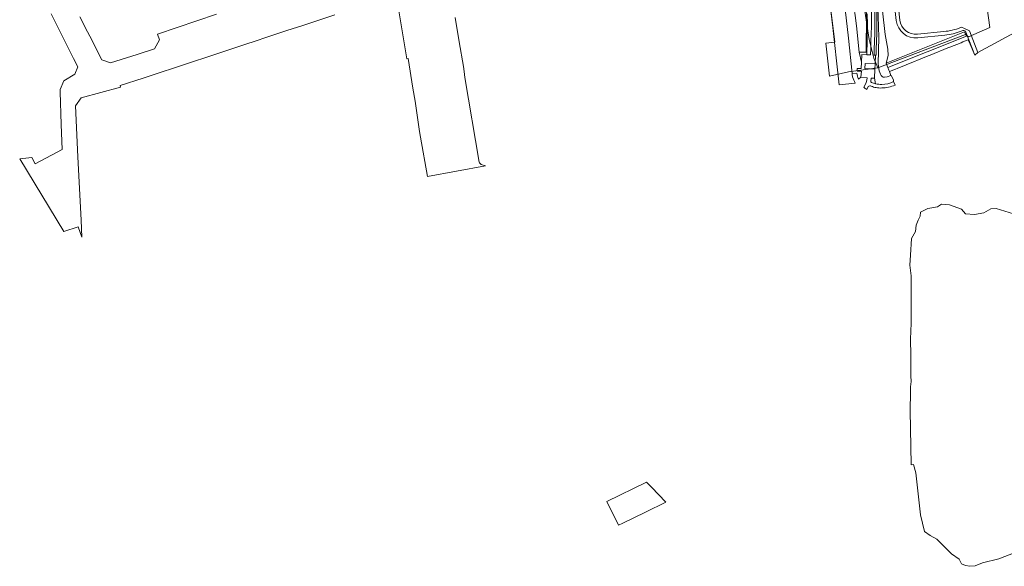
# Model space of a CAD drawing. Header units: metres. Extents: x 237319 to 238937, y 510065 to 511489.
# Tile 2 of 176: x 237779 to 238179, y 510213 to 510435. Entities that reach past the tile are written whole.
import ezdxf

# ---------------------------------------------------------------- set-up
doc = ezdxf.new("R2010")
doc.units = ezdxf.units.M
for name, color, linetype, lineweight in [('B-WE-FV-GELEIDING_WILDRASTER-G', 252, 'Continuous', 18), ('B-WE-GR-GRAS-GV', 252, 'Continuous', 13), ('B-WE-GR-GROENVOORZIENING-GV', 252, 'Continuous', 18), ('B-WE-KG-GRENS_PERCEEL-GV', 252, 'Continuous', 18), ('B-WE-OG-TERREIN_BEGROEID-GV', 252, 'Continuous', 18), ('B-WE-OG-WATER-GV', 252, 'Continuous', 18), ('B-WE-OG-WEG-GV', 252, 'Continuous', 18), ('B-WE-VH-GESLOTENVERHARDING-GV', 252, 'Continuous', 18), ('B-WE-VH-OPENVERHARDING-GV', 252, 'Continuous', 18)]:
    doc.layers.add(name, color=color, linetype=linetype, lineweight=lineweight)

# ---------------------------------------------------------------- blocks, each defined once
blk = doc.blocks.new('brk-2025')
at = {"layer": 'B-WE-KG-GRENS_PERCEEL-GV', "flags": 128}
for points in [[(237791.874, 510437.361), (237794.032, 510433.027), (237796.994, 510427.15), (237800.977, 510419.249), (237802.755, 510415.917), (237801.473, 510412.835), (237797.043, 510410.185), (237795.523, 510406.625), (237795.553, 510405.655), (237796.012, 510392.447), (237796.132, 510389.027), (237796.252, 510385.608), (237796.362, 510382.278), (237785.388, 510376.411), (237783.983, 510379.006), (237779.093, 510378.496), (237797.051, 510348.952), (237802.87, 510350.913), (237804.35, 510346.594), (237804.08, 510353.622), (237802.799, 510379.259), (237801.832, 510399.994), (237804.082, 510403.226), (237820.122, 510407.658), (237819.964, 510408.251), (237829.252, 510411.313), (237835.83, 510413.481), (237842.388, 510415.643), (237848.936, 510417.801), (237855.524, 510419.972), (237862.091, 510422.137), (237872.608, 510425.604), (237873.183, 510425.794), (237881.19, 510428.434), (237887.692, 510430.577), (237894.204, 510432.724), (237900.715, 510434.87), (237907.226, 510437.016)], [(237932.101, 510445.215), (237936.556, 510419.142), (237937.056, 510419.302), (237938.985, 510407.224), (237939.845, 510401.905), (237941.687, 510389.551), (237942.024, 510387.257), (237944.913, 510371.239), (237968.422, 510375.681), (237966.652, 510376.212), (237966.102, 510376.801), (237965.93, 510377.081), (237960.01, 510411.528), (237959.823, 510413.983), (237959.48, 510416.015), (237957.786, 510426.066), (237956.119, 510435.959)], [(238106.887, 510455.39), (238110.5, 510425.942), (238106.889, 510425.517), (238108.38, 510412.059), (238116.016, 510413.857), (238127.964, 510415.417), (238126.36, 510419.4), (238124.46, 510427.02), (238122.38, 510440.26)], [(238122.38, 510440.26), (238124.46, 510427.02), (238126.36, 510419.4), (238127.964, 510415.417), (238163.656, 510428.948), (238164.837, 510428.005), (238173.484, 510431.915), (238168.095, 510471.217)], [(237859.146, 510437.215), (237835.091, 510429.151), (237835.921, 510426.818), (237833.871, 510423.228), (237826.842, 510420.917), (237815.992, 510417.426), (237812.522, 510418.716), (237809.829, 510423.987), (237808.543, 510426.504), (237806.705, 510430.06), (237803.573, 510436.12)]]:
    blk.add_lwpolyline(points, dxfattribs=at)
blk.add_lwpolyline([(238041.845, 510239.016), (238035.957, 510245.128), (238033.949, 510247.05), (238017.824, 510239.297), (238022.56, 510229.577), (238024.269, 510230.4), (238033.533, 510234.921)], close=True, dxfattribs=at)
blk = doc.blocks.new('bgt-2025')
at = {"layer": 'B-WE-GR-GRAS-GV', "flags": 128}
for points in [[(238161.543, 510431.794), (238161.986, 510431.968), (238163.266, 510431.408), (238165.225, 510430.552), (238168.663, 510421.753), (238185.154, 510430.65)], [(238129.851, 510438.656), (238130.92, 510428.985), (238132.025, 510422.978), (238132.152, 510420.496), (238131.438, 510417.334), (238163.29, 510430.148), (238164.094, 510428.357), (238132.083, 510415.564), (238132.48, 510414.475), (238132.682, 510413.966), (238135.123, 510414.946), (238135.866, 510415.244), (238143.147, 510418.167), (238143.89, 510418.465), (238148.488, 510420.311), (238149.231, 510420.609), (238156.504, 510423.529), (238157.246, 510423.827), (238161.865, 510425.681), (238162.607, 510425.979), (238164.681, 510426.812), (238165.584, 510425.11), (238167.363, 510420.594), (238167.493, 510420.655), (238163.829, 510430.005)], [(238130.767, 510411.607), (238131.804, 510411.756), (238133.34, 510412.311), (238132.682, 510413.966), (238132.48, 510414.475), (238132.083, 510415.564), (238131.438, 510417.334), (238132.152, 510420.496), (238132.025, 510422.978), (238130.92, 510428.985), (238129.851, 510438.656)], [(238131.661, 510481.652), (238135.546, 510447.577), (238136.996, 510434.854)], [(238136.996, 510434.854), (238135.546, 510447.577), (238131.661, 510481.652)], [(238135.506, 510434.684), (238130.171, 510481.482)], [(238130.171, 510481.482), (238135.506, 510434.684)], [(238124.889, 510460.278), (238125.858, 510458.159), (238126.266, 510455.264), (238127.664, 510445.687), (238128.18, 510436.465), (238128.354, 510427.829), (238128.126, 510417.136), (238128.537, 510414.263), (238129.119, 510412.844)], [(238144.097, 510429.122), (238154.89, 510430.193)], [(238154.89, 510430.193), (238144.097, 510429.122)], [(238163.829, 510430.005), (238167.493, 510420.655), (238168.663, 510421.753), (238165.225, 510430.552), (238163.266, 510431.408), (238161.986, 510431.968), (238161.543, 510431.794)], [(238162.533, 510430.571), (238161.897, 510430.322)], [(238161.897, 510430.322), (238162.533, 510430.571)], [(238155.244, 510428.721), (238144.245, 510427.629)], [(238144.245, 510427.629), (238155.244, 510428.721)]]:
    blk.add_lwpolyline(points, dxfattribs=at)
at = {"layer": 'B-WE-GR-GRAS-GV'}
for points in [[(238144.245, 510427.629, -0.4100259), (238135.506, 510434.684)], [(238135.506, 510434.684, 0.4100259), (238144.245, 510427.629)], [(238136.996, 510434.854, 0.4099732), (238144.097, 510429.122)], [(238144.097, 510429.122, -0.4099732), (238136.996, 510434.854)], [(238154.89, 510430.193, 0.0686575), (238161.543, 510431.794)], [(238161.543, 510431.794, -0.0686575), (238154.89, 510430.193)], [(238161.897, 510430.322, -0.0687259), (238155.244, 510428.721)], [(238155.244, 510428.721, 0.0687259), (238161.897, 510430.322)], [(238163.829, 510430.005, 0.4148519), (238162.533, 510430.571)], [(238162.533, 510430.571, -0.4148519), (238163.829, 510430.005)], [(238129.119, 510412.844, 0.3649424), (238130.767, 510411.607)]]:
    blk.add_lwpolyline(points, format="xyb", dxfattribs=at)
at = {"layer": 'B-WE-GR-GROENVOORZIENING-GV', "flags": 128}
blk.add_lwpolyline([(238123.337, 510437.407), (238123.208, 510421.854), (238120.37, 510421.841), (238121.414, 510417.744), (238121.539, 510420.904), (238123.553, 510420.767), (238123.753, 510433.076), (238123.66, 510437.392)], dxfattribs=at)
at = {"layer": 'B-WE-OG-TERREIN_BEGROEID-GV', "flags": 128}
for points in [[(238111.928, 510495.422), (238113.583, 510477.517), (238115.156, 510461.951), (238117.58, 510444.94), (238118.763, 510436.751), (238119.374, 510432.52), (238120.37, 510421.841), (238123.208, 510421.854), (238123.337, 510437.407), (238121.959, 510447.105), (238119.516, 510459.572), (238117.883, 510472.491), (238115.112, 510494.745)], [(238120.143, 510410.865), (238121.127, 510411.713), (238121.333, 510414.124), (238119.645, 510414.17), (238119.647, 510415.245), (238121.273, 510415.256), (238121.414, 510417.744), (238120.37, 510421.841), (238119.374, 510432.52), (238118.763, 510436.751), (238117.58, 510444.94), (238115.156, 510461.951), (238113.583, 510477.517), (238111.928, 510495.422)], [(238109.507, 510489.884), (238110.98, 510475.24), (238112.02, 510464.78), (238113.42, 510451.26), (238116.06, 510427.52), (238117.487, 510413.09), (238119.426, 510413.338)]]:
    blk.add_lwpolyline(points, dxfattribs=at)
at = {"layer": 'B-WE-OG-TERREIN_BEGROEID-GV'}
blk.add_lwpolyline([(238119.426, 510413.338, 0.0619375), (238120.143, 510410.865)], format="xyb", dxfattribs=at)
at = {"layer": 'B-WE-OG-WEG-GV', "flags": 128}
for points in [[(238129.119, 510412.844), (238128.537, 510414.263), (238128.126, 510417.136), (238128.354, 510427.829), (238128.18, 510436.465), (238127.664, 510445.687), (238126.266, 510455.264), (238125.858, 510458.159), (238124.889, 510460.278), (238122.441, 510483.311), (238120.603, 510506.024), (238119.592, 510529.803), (238119.589, 510552.741), (238120.201, 510577.139), (238121.414, 510602.516), (238123.242, 510628.725), (238122.784, 510628.746), (238122.317, 510623.764), (238121.519, 510613.375)], [(238127.516, 510429.425), (238127.344, 510423.045), (238127.258, 510420.609), (238127.034, 510420.617), (238126.881, 510417.027), (238126.791, 510414.956), (238126.602, 510411.286), (238127.103, 510409.004)], [(238134.408, 510409.854), (238134.378, 510410.408), (238133.593, 510412.265), (238133.34, 510412.311), (238131.804, 510411.756), (238130.767, 510411.607)]]:
    blk.add_lwpolyline(points, dxfattribs=at)
at = {"layer": 'B-WE-OG-WEG-GV'}
for points in [[(238126.625, 510449.563, -0.0449398), (238127.516, 510429.425)], [(238130.767, 510411.607, -0.3649424), (238129.119, 510412.844)], [(238129.64, 510408.731, 0.1134919), (238134.408, 510409.854)], [(238127.103, 510409.004, 0.0492519), (238129.64, 510408.731)]]:
    blk.add_lwpolyline(points, format="xyb", dxfattribs=at)
at = {"layer": 'B-WE-VH-GESLOTENVERHARDING-GV'}
for points in [[(238126.716, 510429.454, 0.0450278), (238125.831, 510449.464)], [(238124.412, 510449.316, -0.0406424), (238125.317, 510429.51)], [(238123.678, 510411.418, -0.1199575), (238122.296, 510407.666)], [(238125.453, 510409.462, -0.3615912), (238125.123, 510410.088)], [(238127.103, 510409.004, -0.0325728), (238125.453, 510409.462)], [(238134.408, 510409.854, -0.1134919), (238129.64, 510408.731)], [(238122.296, 510407.666, 0.0375787), (238123.478, 510406.637)], [(238124.118, 510407.852, -0.4091772), (238125.296, 510408.018)], [(238125.296, 510408.018, 0.0527012), (238127.292, 510407.423)], [(238129.64, 510408.731, -0.0492519), (238127.103, 510409.004)], [(238127.292, 510407.423, 0.05867), (238129.628, 510407.266)], [(238129.628, 510407.266, 0.0876204), (238134.981, 510408.417)]]:
    blk.add_lwpolyline(points, format="xyb", dxfattribs=at)
at = {"layer": 'B-WE-VH-GESLOTENVERHARDING-GV', "flags": 128}
for points in [[(238125.317, 510429.51), (238125.17, 510426.007), (238125.137, 510423.273), (238125.025, 510420.708), (238123.553, 510420.767), (238121.539, 510420.904), (238121.414, 510417.744), (238121.273, 510415.256), (238119.647, 510415.245), (238119.645, 510414.17), (238121.333, 510414.124), (238121.127, 510411.713), (238123.678, 510411.418)], [(238126.791, 510414.956), (238122.756, 510415.144), (238122.852, 510417.203), (238126.881, 510417.027), (238127.034, 510420.617), (238126.439, 510420.64), (238126.545, 510423.066), (238126.716, 510429.454)], [(238125.123, 510410.088), (238125.22, 510411.321), (238126.602, 510411.286), (238126.791, 510414.956)], [(238134.981, 510408.417), (238134.408, 510409.854)], [(238123.478, 510406.637), (238124.118, 510407.852)]]:
    blk.add_lwpolyline(points, dxfattribs=at)
at = {"layer": 'B-WE-VH-OPENVERHARDING-GV', "flags": 128}
for points in [[(238103.6, 510583.72), (238103.484, 510580.441), (238103.329, 510576.097), (238102.366, 510529.348), (238102.535, 510517.339), (238103.147, 510499.848), (238104.132, 510486.724), (238104.36, 510482.84), (238105.04, 510473.72), (238106.266, 510460.127), (238106.439, 510458.122), (238108.305, 510443.106), (238108.754, 510439.716), (238109.642, 510431.891), (238112.013, 510411.002), (238112.269, 510408.603), (238118.82, 510409.291)], [(238117.487, 510413.09), (238116.06, 510427.52), (238113.42, 510451.26), (238112.02, 510464.78), (238110.98, 510475.24), (238109.507, 510489.884), (238108.811, 510501.949), (238108.445, 510509.973)]]:
    blk.add_lwpolyline(points, dxfattribs=at)
at = {"layer": 'B-WE-VH-OPENVERHARDING-GV'}
for points in [[(238117.751, 510411.77, -0.0273893), (238117.487, 510413.09)], [(238118.82, 510409.291, -0.0529187), (238117.751, 510411.77)]]:
    blk.add_lwpolyline(points, format="xyb", dxfattribs=at)
at = {"layer": 'B-WE-KG-GRENS_PERCEEL-GV'}
blk.add_blockref('brk-2025', (0, 0), dxfattribs=at)

msp = doc.modelspace()

# ---------------------------------------------------------------- linework, layer by layer
at = {"layer": 'B-WE-OG-WATER-GV', "flags": 128}
msp.add_lwpolyline([(238183.177, 510356.142), (238176.109, 510358.286), (238173.925, 510358.127), (238171.106, 510356.539), (238167.278, 510355.821), (238163.585, 510356.178), (238161.997, 510358.043), (238157.113, 510359.75), (238153.857, 510360.028), (238152.229, 510358.996), (238148.337, 510358.282), (238145.279, 510356.813), (238145.198, 510355.132), (238144.372, 510353.498), (238143.572, 510351.57), (238143.361, 510348.89), (238141.639, 510346.069), (238141.301, 510339.401), (238141.013, 510335.22), (238141.493, 510330.895), (238141.59, 510325.032), (238141.59, 510318.785), (238141.541, 510311.496), (238141.444, 510308.709), (238141.252, 510304.912), (238141.348, 510298.809), (238141.428, 510295.119), (238141.444, 510294.388), (238141.442, 510290.326), (238141.538, 510287.971), (238141.25, 510285.857), (238141.25, 510283.646), (238141.202, 510276.197), (238141.554, 510254.117), (238142.544, 510254.335), (238143.45, 510250.904), (238145.277, 510233.819), (238146.96, 510226.994), (238149.251, 510225.451), (238151.964, 510223.909), (238158.007, 510217.91), (238161.093, 510215.853), (238162.028, 510213.937), (238163.572, 510213.189), (238165.395, 510212.909), (238167.546, 510213.096), (238170.586, 510214.264), (238177.179, 510215.9), (238183.797, 510218.531)], dxfattribs=at)

# ---------------------------------------------------------------- block references
at = {"layer": 'B-WE-FV-GELEIDING_WILDRASTER-G'}
msp.add_blockref('bgt-2025', (0, 0), dxfattribs=at)

doc.saveas('drawing.dxf')
